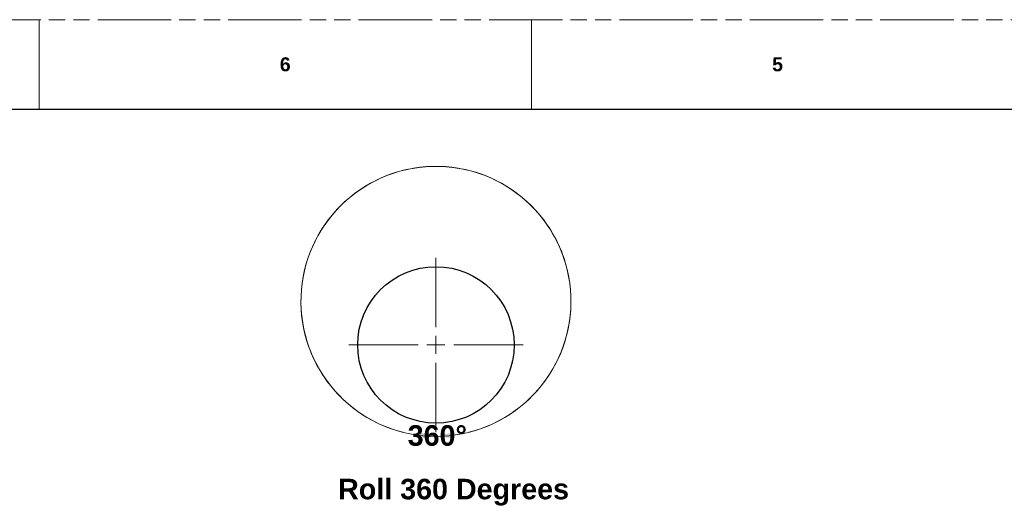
# Model space of a CAD drawing. Header units: millimetres. Extents: x 3925 to 5043, y -86 to 778.
# Tile 200 of 256: x 4199 to 4478, y 640 to 778. Entities that reach past the tile are written whole.
import ezdxf

# ---------------------------------------------------------------- set-up
doc = ezdxf.new("R2010")
doc.units = ezdxf.units.MM
doc.header["$LTSCALE"] = 46.255
doc.linetypes.add('PHANTOM', pattern=[0.8, 0.45, -0.05, 0.1, -0.05, 0.1, -0.05])
doc.layers.get('0').update_dxf_attribs({"linetype": 'CONTINUOUS'})
doc.styles.add('SLDTEXTSTYLE0', font='arialbd.ttf', dxfattribs={"height": 5.5})

# ---------------------------------------------------------------- blocks, each defined once
blk = doc.blocks.new('SW_ANGULAR_DIMENSION_0')
at = {"color": 0, "linetype": 'Continuous', "lineweight": 0}
for start, end in [(270, 255.8574), (284.1426, 270)]:
    blk.add_arc((8.02, 42.64), 38.3, start, end, dxfattribs=at)
for points in [[(8.02, 4.34), (3.5, 5.37), (3.41, 3.85)], [(8.02, 4.34), (12.63, 3.85), (12.54, 5.37)]]:
    blk.add_solid(points, dxfattribs=at)
at = {"color": 0, "linetype": 'Continuous', "lineweight": 0, "insert": (0, 7.5), "char_height": 5.821, "attachment_point": 1, "style": 'SLDTEXTSTYLE0'}
blk.add_mtext('360°', dxfattribs=at)
blk = doc.blocks.new('SW_CENTERMARKSYMBOL_0')
at = {"color": 0, "linetype": 'Continuous', "lineweight": 0}
for p, q in [((0, 5.08), (0, 24.73)), ((-5.08, 0), (-24.73, 0)), ((0, 0), (-2.54, 0)), ((0, 0), (0, 2.54)), ((0, 0), (0, -2.54)), ((0, 0), (2.54, 0)), ((5.08, 0), (24.73, 0)), ((0, -5.08), (0, -24.73))]:
    blk.add_line(p, q, dxfattribs=at)

msp = doc.modelspace()

# ---------------------------------------------------------------- linework, layer by layer
at = {"color": 7, "linetype": 'PHANTOM', "lineweight": 0}
msp.add_line((3924.9114, 777.5606), (5042.5114, 777.5606), dxfattribs=at)
at = {"color": 7, "linetype": 'Continuous', "lineweight": 0}
for p, q in [((4204.3114, 777.5606), (4204.3114, 752.1606)), ((4344.0114, 777.5606), (4344.0114, 752.1606))]:
    msp.add_line(p, q, dxfattribs=at)
at = {"color": 7, "linetype": 'Continuous', "lineweight": 30}
msp.add_line((3937.6114, 752.1606), (5029.8114, 752.1606), dxfattribs=at)
msp.add_circle((4316.8838, 685.2935), 22.1901)

# ---------------------------------------------------------------- block references
at = {"color": 7, "linetype": 'Continuous', "lineweight": 0}
for name, p in [('SW_ANGULAR_DIMENSION_0', (4308.864, 655.0193)), ('SW_CENTERMARKSYMBOL_0', (4316.8838, 685.2935))]:
    msp.add_blockref(name, p, dxfattribs=at)

# ---------------------------------------------------------------- texts
at = {"color": 7, "linetype": 'Continuous', "lineweight": 0, "char_height": 3.9688, "attachment_point": 1, "style": 'SLDTEXTSTYLE0'}
for s, insert in [('6', (4272.5739, 766.8898)), ('5', (4412.2739, 766.8898))]:
    msp.add_mtext(s, dxfattribs=dict(at, insert=insert))
at = {"color": 2, "linetype": 'Continuous', "lineweight": 0, "insert": (4289.1187, 647.3185), "char_height": 5.820833, "attachment_point": 1, "style": 'SLDTEXTSTYLE0'}
msp.add_mtext('Roll 360 Degrees', dxfattribs=at)

doc.saveas('drawing.dxf')
